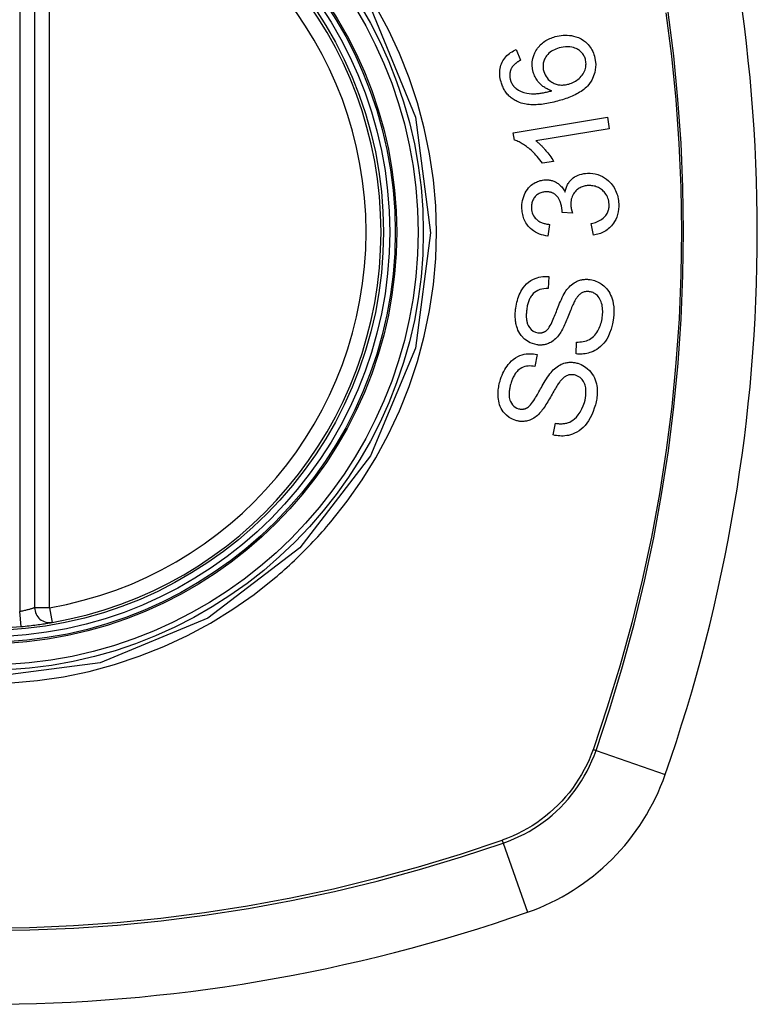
# Model space of a CAD drawing. Header units: inches. Extents: x 14 to 456, y 41 to 215.
# Tile 248 of 256: x 219.519 to 220.101, y 143.838 to 144.616. Entities that reach past the tile are written whole.
import ezdxf

# ---------------------------------------------------------------- set-up
doc = ezdxf.new("R2010")
doc.units = ezdxf.units.IN
doc.header["$MEASUREMENT"] = 0
doc.layers.add('Visible Edges(ANSI)', color=7, linetype='Continuous', lineweight=25)
doc.layers.add('Visible Tangent Edges(ANSI)', color=7, linetype='Continuous', lineweight=25)

msp = doc.modelspace()

# ---------------------------------------------------------------- linework, layer by layer
at = {"layer": 'Visible Edges(ANSI)'}
for p, q in [((219.53053, 144.74531), (219.53053, 144.15171)), ((219.91103, 144.59289), (219.91427, 144.5843)), ((219.90865, 144.5271), (219.98294, 144.53931)), ((219.98294, 144.53931), (219.98444, 144.53023)), ((219.90962, 144.52124), (219.90865, 144.5271)), ((219.98444, 144.53023), (219.92656, 144.52072)), ((219.94049, 144.50435), (219.93169, 144.50291)), ((219.9554, 144.46355), (219.94731, 144.46415)), ((219.9719, 144.44612), (219.97027, 144.45526)), ((219.93716, 144.45464), (219.93593, 144.44537)), ((219.9367, 144.41338), (219.93611, 144.40388)), ((219.95819, 144.35228), (219.9587, 144.36168)), ((219.92748, 144.35172), (219.92558, 144.3424)), ((219.94025, 144.28824), (219.94207, 144.29747))]:
    msp.add_line(p, q, dxfattribs=at)
at = {"layer": 'Visible Edges(ANSI)', "flags": 128}
for points in [[(219.92442, 144.57502), (219.92382, 144.57768), (219.92355, 144.58038), (219.92363, 144.58309), (219.92407, 144.58574), (219.92482, 144.58819), (219.92568, 144.59023), (219.9265, 144.59179), (219.92715, 144.59286), (219.9278, 144.59381), (219.92849, 144.59472), (219.92922, 144.59559), (219.92999, 144.59642), (219.93081, 144.59721), (219.93167, 144.59796), (219.93256, 144.59866), (219.93348, 144.59932), (219.93443, 144.59993), (219.93541, 144.6005), (219.93641, 144.60102), (219.93742, 144.6015), (219.93846, 144.60194), (219.93951, 144.60235), (219.94058, 144.60271), (219.94166, 144.60304)], [(219.94166, 144.60304), (219.94324, 144.60345), (219.94483, 144.60377), (219.94644, 144.60401), (219.94807, 144.60416), (219.9497, 144.60421), (219.95132, 144.60417), (219.95294, 144.60403), (219.95456, 144.6038), (219.95625, 144.60346), (219.95811, 144.60295), (219.96008, 144.60222), (219.96213, 144.60124), (219.96401, 144.60008), (219.96555, 144.59891), (219.96678, 144.59779), (219.96774, 144.59678), (219.96859, 144.59578), (219.96938, 144.59472), (219.97011, 144.59362), (219.97077, 144.59247), (219.97136, 144.59127), (219.97189, 144.59005), (219.97236, 144.58879), (219.97276, 144.58751)], [(219.96557, 144.58521), (219.96533, 144.58596), (219.96506, 144.58668), (219.96474, 144.58739), (219.96439, 144.58807), (219.96399, 144.58873), (219.96355, 144.58937), (219.96307, 144.58997), (219.96255, 144.59055), (219.96201, 144.59109), (219.96143, 144.59159), (219.96083, 144.59206), (219.9602, 144.5925), (219.95956, 144.5929), (219.9589, 144.59327), (219.95821, 144.59361), (219.95733, 144.59399), (219.95622, 144.59438), (219.95485, 144.59473), (219.95325, 144.59498), (219.95155, 144.59508), (219.94985, 144.59502), (219.94816, 144.59482), (219.94648, 144.5945), (219.94483, 144.59408)], [(219.89894, 144.56724), (219.8986, 144.56854), (219.89832, 144.56986), (219.8981, 144.57119), (219.89796, 144.57253), (219.89789, 144.57387), (219.89791, 144.5752), (219.89801, 144.57654), (219.8982, 144.57785), (219.89848, 144.57913), (219.89885, 144.58038), (219.8993, 144.5816), (219.89983, 144.5828), (219.90044, 144.58395), (219.90113, 144.58505), (219.90188, 144.58609), (219.9027, 144.58708), (219.90359, 144.58802), (219.90453, 144.58889), (219.90553, 144.5897), (219.90656, 144.59045), (219.90763, 144.59114), (219.90874, 144.59178), (219.90987, 144.59236), (219.91103, 144.59289)], [(219.94483, 144.59408), (219.94358, 144.59369), (219.94235, 144.59323), (219.94114, 144.59271), (219.93997, 144.59212), (219.93884, 144.59145), (219.93777, 144.59069), (219.93676, 144.58985), (219.93583, 144.58893), (219.93499, 144.58794), (219.93432, 144.58697), (219.93378, 144.58606), (219.93336, 144.58522), (219.93303, 144.58445), (219.93275, 144.58368), (219.93253, 144.58289), (219.93235, 144.58208), (219.93222, 144.58125), (219.93215, 144.58042), (219.93212, 144.57959), (219.93215, 144.57875), (219.93223, 144.57792), (219.93236, 144.57708), (219.93253, 144.57626), (219.93275, 144.57545)], [(219.97276, 144.58751), (219.97383, 144.58104), (219.97316, 144.57459), (219.9708, 144.56874), (219.96834, 144.56515), (219.9673, 144.56399), (219.96635, 144.56305), (219.96535, 144.56217), (219.96431, 144.56132), (219.96324, 144.56053), (219.96214, 144.55978), (219.96102, 144.55907), (219.95988, 144.5584), (219.95872, 144.55777), (219.95754, 144.55716), (219.95632, 144.55657), (219.9551, 144.55602), (219.95385, 144.55549), (219.95259, 144.55498), (219.95133, 144.5545), (219.95006, 144.55404), (219.94878, 144.55361), (219.94751, 144.5532), (219.94625, 144.55281), (219.94499, 144.55244)], [(219.91427, 144.5843), (219.91396, 144.58413), (219.91365, 144.58395), (219.91333, 144.58377), (219.91302, 144.58358), (219.91271, 144.58338), (219.9124, 144.58319), (219.91209, 144.58298), (219.91178, 144.58278), (219.91147, 144.58257), (219.91117, 144.58235), (219.91088, 144.58213), (219.91059, 144.58191), (219.9103, 144.58168), (219.91002, 144.58144), (219.90974, 144.58121), (219.90948, 144.58097), (219.90922, 144.58072), (219.90896, 144.58046), (219.90871, 144.5802), (219.90847, 144.57993), (219.90823, 144.57965), (219.90801, 144.57936), (219.90779, 144.57906), (219.90759, 144.57876)], [(219.95246, 144.56558), (219.95357, 144.56593), (219.95465, 144.56633), (219.9557, 144.5668), (219.95674, 144.56732), (219.95775, 144.5679), (219.95874, 144.56855), (219.95971, 144.56927), (219.96065, 144.57004), (219.96154, 144.57086), (219.96236, 144.57173), (219.96311, 144.57265), (219.96379, 144.57363), (219.96439, 144.57466), (219.96491, 144.57574), (219.96532, 144.57682), (219.96563, 144.57787), (219.96585, 144.57889), (219.966, 144.57985), (219.96607, 144.58076), (219.96609, 144.58166), (219.96605, 144.58256), (219.96595, 144.58345), (219.96579, 144.58434), (219.96557, 144.58521)], [(219.90759, 144.57876), (219.90738, 144.57839), (219.90718, 144.57801), (219.90699, 144.57762), (219.90682, 144.57723), (219.90665, 144.57684), (219.9065, 144.57643), (219.90637, 144.57602), (219.90625, 144.57561), (219.90614, 144.5752), (219.90605, 144.57478), (219.90597, 144.57436), (219.90591, 144.57394), (219.90586, 144.57351), (219.90583, 144.57309), (219.90582, 144.57266), (219.90582, 144.57222), (219.90583, 144.57179), (219.90586, 144.57135), (219.90591, 144.57091), (219.90597, 144.57048), (219.90605, 144.57005), (219.90614, 144.56962), (219.90624, 144.56919), (219.90635, 144.56877)], [(219.93906, 144.56025), (219.93833, 144.56049), (219.9376, 144.56075), (219.93688, 144.56103), (219.93617, 144.56133), (219.93547, 144.56166), (219.93478, 144.56202), (219.9341, 144.5624), (219.93343, 144.5628), (219.93276, 144.56325), (219.93209, 144.56373), (219.93142, 144.56426), (219.93076, 144.56484), (219.93009, 144.56547), (219.92943, 144.56615), (219.92877, 144.5669), (219.92813, 144.5677), (219.92752, 144.56852), (219.92695, 144.56938), (219.92642, 144.57026), (219.92594, 144.57116), (219.92549, 144.5721), (219.92509, 144.57306), (219.92473, 144.57403), (219.92442, 144.57502)], [(219.93275, 144.57545), (219.93321, 144.57407), (219.93379, 144.57274), (219.93449, 144.5715), (219.93531, 144.57034), (219.93625, 144.56927), (219.93726, 144.56834), (219.93827, 144.56757), (219.93921, 144.56695), (219.94005, 144.56648), (219.94082, 144.5661), (219.94161, 144.56577), (219.94241, 144.56548), (219.94323, 144.56525), (219.94406, 144.56506), (219.9449, 144.56492), (219.94575, 144.56482), (219.9466, 144.56478), (219.94744, 144.56477), (219.94829, 144.56481), (219.94913, 144.5649), (219.94997, 144.56502), (219.95081, 144.56517), (219.95164, 144.56536), (219.95246, 144.56558)], [(219.91238, 144.55147), (219.91158, 144.55183), (219.91079, 144.55222), (219.91002, 144.55263), (219.90926, 144.55307), (219.90851, 144.55355), (219.90778, 144.55405), (219.90707, 144.55458), (219.90638, 144.55514), (219.90572, 144.55573), (219.90508, 144.55635), (219.90447, 144.55699), (219.90388, 144.55766), (219.90332, 144.55835), (219.90278, 144.55908), (219.90227, 144.55982), (219.90179, 144.56058), (219.90134, 144.56136), (219.90091, 144.56216), (219.90052, 144.56297), (219.90015, 144.5638), (219.89981, 144.56465), (219.89949, 144.5655), (219.89921, 144.56637), (219.89894, 144.56724)], [(219.90635, 144.56877), (219.90645, 144.56844), (219.90656, 144.56811), (219.90667, 144.56778), (219.9068, 144.56745), (219.90693, 144.56713), (219.90707, 144.56681), (219.90721, 144.5665), (219.90737, 144.56619), (219.90753, 144.56588), (219.9077, 144.56558), (219.90788, 144.56529), (219.90807, 144.56499), (219.90826, 144.56471), (219.90846, 144.56443), (219.90867, 144.56416), (219.90888, 144.5639), (219.90911, 144.56364), (219.90933, 144.56339), (219.90957, 144.56315), (219.90981, 144.56291), (219.91006, 144.56268), (219.91031, 144.56246), (219.91058, 144.56224), (219.91084, 144.56203)], [(219.91084, 144.56203), (219.91277, 144.56073), (219.91484, 144.55969), (219.91701, 144.55891), (219.91923, 144.55836), (219.9213, 144.55803), (219.92311, 144.55788), (219.92457, 144.55785), (219.92561, 144.55787), (219.92644, 144.55791), (219.92728, 144.55797), (219.92812, 144.55805), (219.92897, 144.55815), (219.92983, 144.55826), (219.93069, 144.55839), (219.93155, 144.55853), (219.93241, 144.55869), (219.93326, 144.55886), (219.93411, 144.55903), (219.93496, 144.55922), (219.9358, 144.55941), (219.93663, 144.55961), (219.93746, 144.55982), (219.93827, 144.56003), (219.93906, 144.56025)], [(219.94499, 144.55244), (219.94358, 144.55204), (219.94216, 144.55166), (219.94073, 144.55131), (219.93931, 144.55097), (219.93788, 144.55066), (219.93646, 144.55037), (219.93503, 144.55011), (219.93362, 144.54988), (219.9322, 144.54968), (219.9308, 144.54951), (219.9294, 144.54938), (219.92801, 144.54927), (219.92664, 144.54921), (219.92527, 144.54918), (219.92392, 144.54919), (219.92259, 144.54925), (219.92128, 144.54934), (219.91998, 144.54948), (219.91868, 144.54967), (219.9174, 144.54991), (219.91612, 144.55021), (219.91486, 144.55057), (219.91361, 144.55099), (219.91238, 144.55147)], [(219.93169, 144.50291), (219.93066, 144.50437), (219.92963, 144.50575), (219.92861, 144.50704), (219.92759, 144.50826), (219.92657, 144.5094), (219.92557, 144.51047), (219.92458, 144.51147), (219.92361, 144.51241), (219.92265, 144.51328), (219.92171, 144.51409), (219.9208, 144.51484), (219.91991, 144.51554), (219.91905, 144.51619), (219.91821, 144.51679), (219.91741, 144.51734), (219.9166, 144.51787), (219.91577, 144.51839), (219.91493, 144.51889), (219.91407, 144.51936), (219.9132, 144.5198), (219.91232, 144.52022), (219.91143, 144.52059), (219.91053, 144.52094), (219.90962, 144.52124)], [(219.92656, 144.52072), (219.92709, 144.52031), (219.92761, 144.51989), (219.92812, 144.51945), (219.92863, 144.51901), (219.92914, 144.51855), (219.92963, 144.51808), (219.93013, 144.5176), (219.93061, 144.51712), (219.93109, 144.51663), (219.93156, 144.51614), (219.93203, 144.51564), (219.93248, 144.51513), (219.93293, 144.51463), (219.93337, 144.51412), (219.93387, 144.51354), (219.93446, 144.51284), (219.93512, 144.51203), (219.93584, 144.51113), (219.9366, 144.51014), (219.93739, 144.50908), (219.93819, 144.50796), (219.93898, 144.50679), (219.93975, 144.50558), (219.94049, 144.50435)], [(219.94954, 144.48022), (219.94969, 144.48101), (219.94988, 144.48178), (219.95009, 144.48255), (219.95033, 144.48331), (219.9506, 144.48405), (219.9509, 144.48478), (219.95123, 144.4855), (219.95159, 144.4862), (219.95199, 144.48689), (219.95242, 144.48755), (219.95287, 144.48818), (219.95336, 144.4888), (219.95387, 144.48938), (219.95445, 144.48997), (219.95517, 144.49064), (219.95606, 144.49136), (219.95712, 144.4921), (219.95837, 144.49282), (219.95977, 144.49348), (219.96123, 144.49402), (219.96272, 144.49444), (219.96424, 144.49474), (219.96578, 144.49495), (219.96733, 144.49507)], [(219.96733, 144.49507), (219.96935, 144.49508), (219.97137, 144.49493), (219.97337, 144.4946), (219.97533, 144.49408), (219.97723, 144.49338), (219.97906, 144.4925), (219.98081, 144.49145), (219.98237, 144.49031), (219.98374, 144.48915), (219.98491, 144.48802), (219.98588, 144.48696), (219.98672, 144.48594), (219.9875, 144.48487), (219.98822, 144.48375), (219.98889, 144.4826), (219.98948, 144.4814), (219.99002, 144.48016), (219.99048, 144.47889), (219.99087, 144.47761), (219.9912, 144.4763), (219.99147, 144.47497), (219.99168, 144.47363), (219.99182, 144.47228), (219.99192, 144.47092)], [(219.91547, 144.46702), (219.91544, 144.46866), (219.91551, 144.4703), (219.91569, 144.47192), (219.91597, 144.47352), (219.91636, 144.47509), (219.91686, 144.47664), (219.91745, 144.47815), (219.91814, 144.47958), (219.91892, 144.48096), (219.91979, 144.48226), (219.92077, 144.48348), (219.92181, 144.48459), (219.92288, 144.48555), (219.92394, 144.48637), (219.92499, 144.48706), (219.92599, 144.48764), (219.92694, 144.48812), (219.92789, 144.48854), (219.92885, 144.4889), (219.92983, 144.4892), (219.93082, 144.48945), (219.93182, 144.48964), (219.93284, 144.48977), (219.93387, 144.48985)], [(219.93387, 144.48985), (219.93455, 144.48987), (219.93524, 144.48986), (219.93593, 144.48982), (219.93662, 144.48976), (219.9373, 144.48966), (219.93798, 144.48954), (219.93865, 144.48939), (219.93932, 144.4892), (219.93997, 144.48899), (219.94062, 144.48875), (219.94128, 144.48847), (219.94196, 144.48815), (219.94266, 144.48777), (219.94337, 144.48734), (219.94409, 144.48684), (219.94481, 144.48629), (219.94553, 144.48566), (219.94621, 144.48498), (219.94686, 144.48427), (219.94747, 144.48352), (219.94804, 144.48274), (219.94857, 144.48192), (219.94907, 144.48108), (219.94954, 144.48022)], [(219.93413, 144.48036), (219.93337, 144.48031), (219.93261, 144.48021), (219.93185, 144.48007), (219.9311, 144.47988), (219.93037, 144.47963), (219.92966, 144.47935), (219.92897, 144.47901), (219.92831, 144.47862), (219.92767, 144.47818), (219.92706, 144.47769), (219.92647, 144.47715), (219.92592, 144.47657), (219.92541, 144.47595), (219.92494, 144.47529), (219.92452, 144.4746), (219.92415, 144.47389), (219.92383, 144.47315), (219.92356, 144.47239), (219.92335, 144.4716), (219.92318, 144.47081), (219.92307, 144.47), (219.923, 144.46918), (219.92298, 144.46836), (219.923, 144.46754)], [(219.94735, 144.46564), (219.94685, 144.46933), (219.94569, 144.47279), (219.94397, 144.4758), (219.94257, 144.47749), (219.94204, 144.47798), (219.94169, 144.47826), (219.94133, 144.47853), (219.94096, 144.47878), (219.94058, 144.47901), (219.94019, 144.47922), (219.93979, 144.47941), (219.93938, 144.47958), (219.93896, 144.47974), (219.93854, 144.47988), (219.93811, 144.48), (219.93767, 144.4801), (219.93724, 144.48018), (219.9368, 144.48025), (219.93636, 144.48031), (219.93591, 144.48034), (219.93547, 144.48037), (219.93502, 144.48038), (219.93458, 144.48038), (219.93413, 144.48036)], [(219.96795, 144.48531), (219.96711, 144.48525), (219.96626, 144.48515), (219.96543, 144.48502), (219.9646, 144.48483), (219.96379, 144.4846), (219.96299, 144.48432), (219.9622, 144.484), (219.96143, 144.48362), (219.96069, 144.48319), (219.95998, 144.48272), (219.9593, 144.48221), (219.95865, 144.48164), (219.95803, 144.48104), (219.95742, 144.48037), (219.95681, 144.4796), (219.95622, 144.47874), (219.95566, 144.47778), (219.95518, 144.47675), (219.95478, 144.47568), (219.95447, 144.47457), (219.95425, 144.47343), (219.95411, 144.47228), (219.95406, 144.47112), (219.95408, 144.46996)], [(219.98432, 144.47062), (219.98422, 144.47183), (219.98404, 144.47302), (219.98377, 144.4742), (219.98342, 144.47534), (219.98297, 144.47644), (219.98244, 144.47749), (219.98181, 144.4785), (219.98113, 144.47943), (219.98042, 144.48027), (219.97969, 144.48101), (219.97898, 144.48166), (219.97825, 144.48224), (219.9775, 144.48278), (219.97672, 144.48327), (219.97592, 144.48371), (219.97509, 144.4841), (219.97423, 144.48444), (219.97336, 144.48472), (219.97247, 144.48494), (219.97158, 144.48512), (219.97068, 144.48524), (219.96978, 144.48531), (219.96887, 144.48533), (219.96795, 144.48531)], [(219.97027, 144.45526), (219.97136, 144.45555), (219.97245, 144.45588), (219.97354, 144.45625), (219.97462, 144.45666), (219.97567, 144.45711), (219.97669, 144.45761), (219.97768, 144.45817), (219.97865, 144.45879), (219.97956, 144.45948), (219.98042, 144.46024), (219.98116, 144.46102), (219.98178, 144.46179), (219.98228, 144.46253), (219.98269, 144.46322), (219.98304, 144.4639), (219.98335, 144.46459), (219.98362, 144.4653), (219.98384, 144.46602), (219.98402, 144.46676), (219.98416, 144.46752), (219.98426, 144.46829), (219.98432, 144.46907), (219.98434, 144.46984), (219.98432, 144.47062)], [(219.99192, 144.47092), (219.99194, 144.46877), (219.99182, 144.46664), (219.99152, 144.46452), (219.99105, 144.46244), (219.99039, 144.46042), (219.98958, 144.45856), (219.9887, 144.45695), (219.98782, 144.45559), (219.98697, 144.45447), (219.98618, 144.45354), (219.98537, 144.45267), (219.98451, 144.45185), (219.98362, 144.45107), (219.98268, 144.45035), (219.98171, 144.44968), (219.9807, 144.44906), (219.97966, 144.44851), (219.9786, 144.44801), (219.97753, 144.44756), (219.97643, 144.44717), (219.97532, 144.44684), (219.97419, 144.44655), (219.97305, 144.44631), (219.9719, 144.44612)], [(219.93593, 144.44537), (219.93423, 144.44564), (219.93255, 144.44601), (219.93089, 144.44647), (219.92926, 144.44704), (219.92767, 144.44773), (219.92613, 144.44853), (219.9247, 144.44942), (219.92345, 144.45034), (219.92236, 144.45127), (219.92142, 144.45219), (219.92062, 144.45307), (219.9199, 144.45397), (219.91923, 144.4549), (219.91861, 144.45587), (219.91805, 144.45688), (219.91754, 144.45792), (219.91708, 144.459), (219.91669, 144.4601), (219.91635, 144.46121), (219.91607, 144.46235), (219.91585, 144.4635), (219.91567, 144.46466), (219.91555, 144.46584), (219.91547, 144.46702)], [(219.923, 144.46754), (219.92311, 144.46624), (219.92334, 144.46496), (219.92367, 144.46371), (219.92413, 144.46252), (219.92472, 144.46138), (219.92537, 144.46038), (219.92602, 144.45956), (219.92663, 144.45892), (219.92717, 144.45841), (219.92773, 144.45794), (219.92831, 144.45752), (219.92892, 144.45713), (219.92954, 144.45677), (219.93018, 144.45644), (219.93084, 144.45615), (219.93152, 144.45588), (219.9322, 144.45564), (219.9329, 144.45543), (219.9336, 144.45524), (219.93431, 144.45508), (219.93502, 144.45494), (219.93574, 144.45482), (219.93645, 144.45472), (219.93716, 144.45464)], [(219.94731, 144.46415), (219.94731, 144.46421), (219.94732, 144.46427), (219.94732, 144.46433), (219.94732, 144.4644), (219.94733, 144.46446), (219.94733, 144.46452), (219.94733, 144.46459), (219.94734, 144.46465), (219.94734, 144.46471), (219.94734, 144.46478), (219.94735, 144.46484), (219.94735, 144.4649), (219.94735, 144.46497), (219.94735, 144.46503), (219.94736, 144.46509), (219.94736, 144.46515), (219.94736, 144.46521), (219.94736, 144.46527), (219.94736, 144.46533), (219.94736, 144.4654), (219.94736, 144.46546), (219.94736, 144.46552), (219.94735, 144.46558), (219.94735, 144.46564)], [(219.95408, 144.46996), (219.95409, 144.46969), (219.95411, 144.46943), (219.95414, 144.46916), (219.95417, 144.46889), (219.9542, 144.46863), (219.95424, 144.46836), (219.95428, 144.4681), (219.95432, 144.46783), (219.95437, 144.46756), (219.95442, 144.46728), (219.95448, 144.46701), (219.95454, 144.46674), (219.9546, 144.46647), (219.95466, 144.4662), (219.95473, 144.46593), (219.9548, 144.46566), (219.95487, 144.46539), (219.95494, 144.46512), (219.95502, 144.46485), (219.95509, 144.46459), (219.95517, 144.46432), (219.95525, 144.46407), (219.95532, 144.46381), (219.9554, 144.46355)], [(219.91058, 144.38853), (219.91082, 144.39006), (219.9111, 144.39158), (219.91144, 144.39309), (219.91183, 144.39458), (219.91228, 144.39605), (219.91279, 144.3975), (219.91336, 144.39892), (219.91399, 144.40032), (219.91468, 144.40168), (219.91547, 144.40304), (219.91644, 144.4045), (219.91763, 144.40603), (219.91905, 144.40757), (219.92072, 144.40903), (219.92246, 144.41025), (219.92418, 144.41122), (219.92584, 144.41196), (219.92741, 144.41252), (219.92894, 144.41293), (219.93047, 144.41324), (219.93202, 144.41343), (219.93357, 144.41351), (219.93513, 144.41349), (219.9367, 144.41338)], [(219.9495, 144.40096), (219.95024, 144.40206), (219.95103, 144.40312), (219.95186, 144.40415), (219.95274, 144.40514), (219.95366, 144.40607), (219.95463, 144.40694), (219.95565, 144.40774), (219.95669, 144.40845), (219.95769, 144.40905), (219.95865, 144.40954), (219.95956, 144.40994), (219.96041, 144.41026), (219.96121, 144.41051), (219.96195, 144.41071), (219.96269, 144.41088), (219.96343, 144.41101), (219.96417, 144.41111), (219.96491, 144.41119), (219.96565, 144.41123), (219.9664, 144.41125), (219.96715, 144.41123), (219.96789, 144.41119), (219.96864, 144.41113), (219.96939, 144.41103)], [(219.96939, 144.41103), (219.97056, 144.41083), (219.97171, 144.41057), (219.97285, 144.41023), (219.97397, 144.40983), (219.97507, 144.40936), (219.97613, 144.40882), (219.97717, 144.40823), (219.97817, 144.40757), (219.97916, 144.40683), (219.98016, 144.406), (219.98117, 144.40506), (219.98216, 144.404), (219.98312, 144.40281), (219.98401, 144.40151), (219.98482, 144.40016), (219.98552, 144.39875), (219.98614, 144.39729), (219.98668, 144.39578), (219.98717, 144.3941), (219.98764, 144.39197), (219.988, 144.38939), (219.98817, 144.38643), (219.98809, 144.38343), (219.98778, 144.38045)], [(219.93611, 144.40388), (219.93448, 144.40388), (219.93284, 144.40376), (219.93122, 144.4035), (219.92964, 144.40308), (219.92812, 144.40249), (219.92666, 144.40171), (219.9254, 144.40082), (219.92442, 144.39994), (219.92371, 144.39917), (219.92319, 144.39852), (219.92272, 144.39786), (219.92228, 144.39716), (219.92188, 144.39645), (219.92151, 144.39571), (219.92117, 144.39495), (219.92087, 144.39418), (219.92059, 144.3934), (219.92034, 144.3926), (219.92011, 144.3918), (219.9199, 144.39099), (219.91972, 144.39017), (219.91956, 144.38936), (219.91942, 144.38854), (219.91929, 144.38771)], [(219.93506, 144.37095), (219.93573, 144.37162), (219.93641, 144.37247), (219.93709, 144.37348), (219.93778, 144.37463), (219.93844, 144.37587), (219.93908, 144.37716), (219.93969, 144.37845), (219.94024, 144.37971), (219.94076, 144.38093), (219.94126, 144.38213), (219.94173, 144.38332), (219.94219, 144.38451), (219.94266, 144.38571), (219.94313, 144.38694), (219.94362, 144.3882), (219.94413, 144.38951), (219.94468, 144.39087), (219.94527, 144.3923), (219.94592, 144.39381), (219.9466, 144.39535), (219.94731, 144.39689), (219.94804, 144.39837), (219.94878, 144.39974), (219.9495, 144.40096)], [(219.96891, 144.40146), (219.96821, 144.40154), (219.96751, 144.40157), (219.96681, 144.40156), (219.96611, 144.4015), (219.96541, 144.40139), (219.96473, 144.40123), (219.96406, 144.40102), (219.96342, 144.40077), (219.96285, 144.40049), (219.96231, 144.40019), (219.96182, 144.39987), (219.96137, 144.39953), (219.96094, 144.39918), (219.96054, 144.3988), (219.96014, 144.3984), (219.95976, 144.39799), (219.9594, 144.39755), (219.95905, 144.3971), (219.95871, 144.39664), (219.95838, 144.39617), (219.95807, 144.39568), (219.95777, 144.3952), (219.95749, 144.39471), (219.95721, 144.39421)], [(219.97894, 144.38123), (219.97909, 144.38246), (219.9792, 144.3837), (219.97926, 144.38494), (219.97927, 144.38618), (219.97923, 144.38742), (219.97913, 144.38866), (219.97896, 144.38989), (219.97873, 144.39109), (219.97844, 144.39228), (219.97808, 144.39344), (219.97764, 144.39457), (219.97711, 144.39565), (219.97649, 144.39668), (219.97578, 144.39761), (219.97505, 144.39841), (219.97432, 144.39907), (219.97361, 144.3996), (219.97296, 144.40003), (219.97232, 144.40039), (219.97167, 144.40069), (219.971, 144.40095), (219.97032, 144.40117), (219.96962, 144.40134), (219.96891, 144.40146)], [(219.95721, 144.39421), (219.95685, 144.39355), (219.95647, 144.39278), (219.95607, 144.39192), (219.95564, 144.39096), (219.9552, 144.38994), (219.95474, 144.38884), (219.95426, 144.38769), (219.95377, 144.38648), (219.95327, 144.38525), (219.95276, 144.38398), (219.95224, 144.3827), (219.95171, 144.3814), (219.95118, 144.38011), (219.95065, 144.37884), (219.95012, 144.37758), (219.94959, 144.37635), (219.94906, 144.37517), (219.94853, 144.37402), (219.94798, 144.37287), (219.94741, 144.37173), (219.94682, 144.37063), (219.94622, 144.36957), (219.94561, 144.36859), (219.945, 144.3677)], [(219.92739, 144.35944), (219.92201, 144.36102), (219.91741, 144.36404), (219.91483, 144.36678), (219.91379, 144.3683), (219.91298, 144.36974), (219.91234, 144.37112), (219.91184, 144.37242), (219.91146, 144.37358), (219.91118, 144.37458), (219.91097, 144.37549), (219.91077, 144.3764), (219.91061, 144.37732), (219.91047, 144.37824), (219.91036, 144.37916), (219.91028, 144.3801), (219.91022, 144.38103), (219.91018, 144.38197), (219.91017, 144.38291), (219.91018, 144.38385), (219.91022, 144.38479), (219.91028, 144.38573), (219.91036, 144.38666), (219.91046, 144.3876), (219.91058, 144.38853)], [(219.91929, 144.38771), (219.91921, 144.38706), (219.91913, 144.3864), (219.91906, 144.38574), (219.919, 144.38508), (219.91896, 144.38442), (219.91892, 144.38376), (219.9189, 144.3831), (219.9189, 144.38244), (219.9189, 144.38177), (219.91893, 144.38111), (219.91897, 144.38044), (219.91904, 144.37978), (219.91912, 144.37913), (219.91923, 144.37848), (219.91936, 144.37783), (219.91952, 144.37719), (219.9197, 144.37656), (219.91993, 144.37591), (219.92042, 144.37481), (219.92135, 144.37327), (219.92268, 144.37167), (219.92426, 144.37038), (219.92608, 144.36948), (219.92804, 144.36899)], [(219.98778, 144.38045), (219.98701, 144.3761), (219.98595, 144.37195), (219.98475, 144.36855), (219.98355, 144.3659), (219.98244, 144.36392), (219.98137, 144.3623), (219.9802, 144.36078), (219.97892, 144.35936), (219.97753, 144.35804), (219.97604, 144.35685), (219.97454, 144.35583), (219.97306, 144.35498), (219.97163, 144.35428), (219.97026, 144.35372), (219.969, 144.35328), (219.96781, 144.35293), (219.96662, 144.35265), (219.96543, 144.35243), (219.96423, 144.35227), (219.96303, 144.35216), (219.96182, 144.35211), (219.96061, 144.35212), (219.9594, 144.35218), (219.95819, 144.35228)], [(219.9587, 144.36168), (219.95998, 144.36168), (219.96128, 144.36174), (219.96257, 144.36186), (219.96385, 144.36206), (219.96512, 144.36233), (219.96636, 144.36269), (219.96757, 144.36314), (219.96872, 144.36369), (219.96984, 144.36436), (219.97092, 144.36516), (219.97197, 144.3661), (219.97294, 144.36712), (219.97382, 144.3682), (219.97461, 144.36931), (219.97531, 144.37044), (219.97594, 144.37156), (219.9765, 144.37269), (219.977, 144.37385), (219.97745, 144.37503), (219.97785, 144.37624), (219.9782, 144.37747), (219.97849, 144.37871), (219.97874, 144.37997), (219.97894, 144.38123)], [(219.92804, 144.36899), (219.92835, 144.36895), (219.92866, 144.36892), (219.92897, 144.3689), (219.92928, 144.36889), (219.92959, 144.36889), (219.9299, 144.3689), (219.93022, 144.36892), (219.93053, 144.36895), (219.93084, 144.36899), (219.93115, 144.36904), (219.93145, 144.36911), (219.93175, 144.36918), (219.93206, 144.36927), (219.93236, 144.36937), (219.93265, 144.36948), (219.93294, 144.36961), (219.93322, 144.36974), (219.9335, 144.36988), (219.93377, 144.37003), (219.93404, 144.3702), (219.9343, 144.37037), (219.93456, 144.37055), (219.93482, 144.37075), (219.93506, 144.37095)], [(219.945, 144.3677), (219.94429, 144.36675), (219.94354, 144.36583), (219.94275, 144.36495), (219.94191, 144.36412), (219.94104, 144.36334), (219.94012, 144.36261), (219.93917, 144.36194), (219.93824, 144.36138), (219.93735, 144.36092), (219.93651, 144.36054), (219.93572, 144.36024), (219.935, 144.36), (219.93435, 144.35982), (219.93373, 144.35966), (219.9331, 144.35953), (219.93247, 144.35943), (219.93184, 144.35935), (219.9312, 144.3593), (219.93057, 144.35926), (219.92993, 144.35926), (219.9293, 144.35927), (219.92866, 144.35931), (219.92802, 144.35936), (219.92739, 144.35944)], [(219.89815, 144.33076), (219.89864, 144.33234), (219.89917, 144.33392), (219.89977, 144.33546), (219.90042, 144.33698), (219.90114, 144.33847), (219.90192, 144.33992), (219.90276, 144.34133), (219.90368, 144.34269), (219.90467, 144.34402), (219.90581, 144.34536), (219.90712, 144.34669), (219.90862, 144.34798), (219.91031, 144.34919), (219.9121, 144.35021), (219.91386, 144.351), (219.91557, 144.35157), (219.91718, 144.35198), (219.91868, 144.35224), (219.92016, 144.3524), (219.92163, 144.35245), (219.9231, 144.35241), (219.92457, 144.35227), (219.92602, 144.35204), (219.92748, 144.35172)], [(219.92558, 144.3424), (219.92428, 144.34259), (219.92296, 144.34271), (219.92165, 144.34274), (219.92033, 144.34268), (219.91902, 144.34251), (219.91774, 144.34222), (219.91649, 144.34181), (219.91529, 144.34127), (219.91415, 144.34062), (219.91318, 144.33992), (219.91235, 144.3392), (219.91165, 144.33849), (219.91105, 144.3378), (219.91049, 144.33708), (219.90997, 144.33633), (219.90948, 144.33554), (219.90903, 144.33474), (219.90861, 144.33391), (219.90822, 144.33308), (219.90786, 144.33223), (219.90753, 144.33137), (219.90722, 144.33049), (219.90694, 144.32961), (219.90667, 144.32873)], [(219.93843, 144.33764), (219.93931, 144.33863), (219.94024, 144.33957), (219.9412, 144.34047), (219.9422, 144.34132), (219.94324, 144.34211), (219.94432, 144.34284), (219.94544, 144.3435), (219.94655, 144.34405), (219.94762, 144.3445), (219.94863, 144.34485), (219.94958, 144.34512), (219.95048, 144.34532), (219.9513, 144.34547), (219.95207, 144.34556), (219.95282, 144.34563), (219.95358, 144.34566), (219.95433, 144.34566), (219.95508, 144.34563), (219.95583, 144.34557), (219.95657, 144.34548), (219.95731, 144.34537), (219.95805, 144.34522), (219.95879, 144.34505), (219.95952, 144.34485)], [(219.95952, 144.34485), (219.96228, 144.34384), (219.96487, 144.34243), (219.9671, 144.34077), (219.96881, 144.33914), (219.97002, 144.33774), (219.97102, 144.33637), (219.97191, 144.33491), (219.97268, 144.33338), (219.97334, 144.33178), (219.97387, 144.33018), (219.97427, 144.3286), (219.97457, 144.32708), (219.97477, 144.32564), (219.97489, 144.32429), (219.97495, 144.32304), (219.97497, 144.3218), (219.97493, 144.32056), (219.97485, 144.31932), (219.97472, 144.31809), (219.97455, 144.31686), (219.97434, 144.31563), (219.97409, 144.31442), (219.9738, 144.31321), (219.97348, 144.31201)], [(219.91075, 144.29961), (219.90793, 144.30066), (219.90531, 144.30214), (219.90318, 144.30383), (219.90165, 144.30538), (219.90063, 144.30662), (219.89977, 144.30788), (219.89902, 144.30921), (219.89837, 144.31061), (219.89783, 144.31206), (219.89741, 144.31353), (219.89709, 144.31498), (219.89686, 144.31639), (219.89672, 144.31777), (219.89664, 144.31908), (219.89662, 144.32032), (219.89664, 144.3215), (219.8967, 144.32267), (219.89679, 144.32384), (219.89693, 144.32501), (219.89711, 144.32617), (219.89732, 144.32733), (219.89757, 144.32848), (219.89784, 144.32962), (219.89815, 144.33076)], [(219.91995, 144.30993), (219.9207, 144.31049), (219.92147, 144.31123), (219.92228, 144.31212), (219.9231, 144.31314), (219.92393, 144.31427), (219.92474, 144.31545), (219.92553, 144.31665), (219.92627, 144.31784), (219.92697, 144.319), (219.92763, 144.32013), (219.92827, 144.32125), (219.9289, 144.32237), (219.92953, 144.32351), (219.93017, 144.32466), (219.93083, 144.32584), (219.93152, 144.32706), (219.93225, 144.32833), (219.93303, 144.32965), (219.93387, 144.33105), (219.93476, 144.33248), (219.93568, 144.3339), (219.93661, 144.33527), (219.93753, 144.33653), (219.93843, 144.33764)], [(219.95772, 144.33544), (219.957, 144.33562), (219.95627, 144.33576), (219.95554, 144.33584), (219.9548, 144.33587), (219.95407, 144.33585), (219.95333, 144.33577), (219.95261, 144.33563), (219.95195, 144.33545), (219.95133, 144.33524), (219.95077, 144.335), (219.95025, 144.33474), (219.94977, 144.33446), (219.94933, 144.33417), (219.94889, 144.33385), (219.94847, 144.33352), (219.94805, 144.33316), (219.94765, 144.33279), (219.94725, 144.33241), (219.94687, 144.33201), (219.9465, 144.3316), (219.94614, 144.33118), (219.94579, 144.33076), (219.94545, 144.33033), (219.94512, 144.32989)], [(219.96483, 144.31401), (219.96529, 144.31575), (219.96565, 144.31752), (219.9659, 144.3193), (219.96604, 144.32109), (219.96606, 144.32275), (219.96597, 144.32421), (219.96582, 144.32544), (219.96562, 144.32649), (219.96537, 144.3275), (219.96505, 144.32849), (219.96465, 144.32945), (219.96417, 144.33037), (219.96362, 144.33123), (219.96305, 144.33197), (219.96247, 144.3326), (219.96192, 144.33312), (219.96143, 144.33354), (219.96095, 144.3339), (219.96044, 144.33424), (219.95993, 144.33454), (219.9594, 144.33481), (219.95885, 144.33505), (219.95829, 144.33526), (219.95772, 144.33544)], [(219.90667, 144.32873), (219.90647, 144.32802), (219.90629, 144.32731), (219.90611, 144.32659), (219.90595, 144.32587), (219.90581, 144.32515), (219.90567, 144.32442), (219.90556, 144.32369), (219.90547, 144.32296), (219.90539, 144.32223), (219.90534, 144.32149), (219.90531, 144.32075), (219.90531, 144.32001), (219.90533, 144.31927), (219.9054, 144.31854), (219.9055, 144.31778), (219.90568, 144.31687), (219.90599, 144.31579), (219.90648, 144.31458), (219.90716, 144.31329), (219.908, 144.3121), (219.90899, 144.31105), (219.91013, 144.31016), (219.91138, 144.30947), (219.91272, 144.30898)], [(219.94512, 144.32989), (219.94468, 144.32929), (219.94419, 144.32858), (219.94367, 144.32778), (219.94312, 144.3269), (219.94254, 144.32595), (219.94193, 144.32493), (219.9413, 144.32386), (219.94065, 144.32274), (219.93998, 144.32158), (219.9393, 144.3204), (219.93861, 144.31921), (219.93791, 144.318), (219.93721, 144.31679), (219.9365, 144.3156), (219.9358, 144.31443), (219.9351, 144.31328), (219.93441, 144.31218), (219.93372, 144.31111), (219.93302, 144.31005), (219.93229, 144.309), (219.93155, 144.30799), (219.93081, 144.30703), (219.93007, 144.30614), (219.92934, 144.30534)], [(219.91272, 144.30898), (219.91302, 144.30889), (219.91333, 144.30882), (219.91363, 144.30876), (219.91394, 144.3087), (219.91425, 144.30866), (219.91456, 144.30862), (219.91488, 144.3086), (219.91519, 144.30859), (219.9155, 144.30859), (219.91581, 144.3086), (219.91613, 144.30862), (219.91644, 144.30865), (219.91675, 144.3087), (219.91706, 144.30875), (219.91736, 144.30882), (219.91767, 144.3089), (219.91796, 144.309), (219.91826, 144.3091), (219.91855, 144.30921), (219.91884, 144.30934), (219.91912, 144.30947), (219.9194, 144.30961), (219.91968, 144.30977), (219.91995, 144.30993)], [(219.97348, 144.31201), (219.97265, 144.30935), (219.97171, 144.30672), (219.97062, 144.30414), (219.96939, 144.30165), (219.96806, 144.29938), (219.96671, 144.29743), (219.96535, 144.29574), (219.96389, 144.2942), (219.96233, 144.2928), (219.96066, 144.29155), (219.95888, 144.29044), (219.95711, 144.28955), (219.95539, 144.28884), (219.95375, 144.28831), (219.95221, 144.28793), (219.95081, 144.28767), (219.94947, 144.28749), (219.94815, 144.28739), (219.94682, 144.28737), (219.9455, 144.28741), (219.94418, 144.28752), (219.94287, 144.2877), (219.94156, 144.28793), (219.94025, 144.28824)], [(219.94207, 144.29747), (219.94279, 144.29736), (219.94352, 144.29727), (219.94425, 144.2972), (219.94499, 144.29715), (219.94572, 144.29711), (219.94646, 144.29711), (219.94719, 144.29712), (219.94792, 144.29716), (219.94865, 144.29723), (219.94938, 144.29733), (219.9501, 144.29746), (219.95082, 144.29762), (219.95153, 144.29782), (219.95231, 144.29807), (219.95327, 144.29847), (219.95439, 144.29905), (219.95564, 144.29987), (219.95701, 144.30095), (219.95848, 144.30238), (219.96001, 144.30418), (219.96152, 144.30635), (219.96286, 144.30879), (219.96396, 144.31136), (219.96483, 144.31401)], [(219.92934, 144.30534), (219.92851, 144.3045), (219.92764, 144.30369), (219.92673, 144.30293), (219.9258, 144.30223), (219.92483, 144.30157), (219.92382, 144.30098), (219.92278, 144.30046), (219.92179, 144.30003), (219.92085, 144.29969), (219.91997, 144.29944), (219.91915, 144.29925), (219.91841, 144.29911), (219.91773, 144.29901), (219.91709, 144.29895), (219.91645, 144.29891), (219.9158, 144.29889), (219.91516, 144.2989), (219.91453, 144.29893), (219.91389, 144.29899), (219.91326, 144.29907), (219.91263, 144.29917), (219.912, 144.2993), (219.91137, 144.29944), (219.91075, 144.29961)], [(219.5198, 144.13683), (219.52139, 144.13698), (219.52298, 144.13714), (219.52456, 144.1373), (219.52611, 144.13747), (219.52765, 144.13765), (219.52914, 144.13783), (219.53061, 144.13801), (219.53202, 144.13819), (219.53339, 144.13838), (219.5347, 144.13856), (219.53594, 144.13874), (219.53712, 144.13891), (219.53822, 144.13907), (219.53924, 144.13923), (219.54018, 144.13938), (219.54103, 144.13951), (219.5418, 144.13964), (219.54246, 144.13975), (219.54303, 144.13984), (219.5435, 144.13992), (219.54387, 144.13999), (219.54413, 144.14003), (219.54429, 144.14006), (219.54435, 144.14007)]]:
    msp.add_lwpolyline(points, dxfattribs=at)
at = {"layer": 'Visible Edges(ANSI)'}
for radius in [0.31988, 0.31496]:
    msp.add_circle((219.49116, 144.44851), radius, dxfattribs=at)
for centre, radius, start, end in [((218.80218, 144.44851), 1.29921, 340.73366, 19.26634), ((219.49116, 144.44851), 0.31299, 279.78402, 80.21598), ((219.54234, 144.15171), 0.01181, 180, 279.78402), ((219.49116, 144.44851), 0.31299, 264.74991, 275.25009), ((219.86139, 144.07828), 0.17717, 289.26634, 340.73366), ((219.49116, 145.13748), 1.29921, 250.73366, 289.26634)]:
    msp.add_arc(centre, radius, start, end, dxfattribs=at)
at = {"layer": 'Visible Tangent Edges(ANSI)'}
for p, q in [((219.51872, 144.74842), (219.51872, 144.14859)), ((219.54234, 144.15171), (219.54234, 144.74531)), ((219.54234, 144.15171), (219.53053, 144.15171)), ((219.54234, 144.15171), (219.54435, 144.14007)), ((219.5198, 144.13683), (219.51872, 144.14859)), ((219.97188, 144.04017), (219.97171, 144.0397)), ((219.97398, 144.03892), (220.02863, 144.01982)), ((219.89997, 143.96795), (219.89949, 143.96778)), ((219.90074, 143.96569), (219.91985, 143.91103))]:
    msp.add_line(p, q, dxfattribs=at)
at = {"layer": 'Visible Tangent Edges(ANSI)', "flags": 128}
for points in [[(219.76462, 144.21963), (219.77741, 144.23582), (219.78925, 144.25271), (219.80008, 144.27025), (219.8099, 144.28846), (219.81867, 144.30728), (219.82636, 144.3266), (219.83292, 144.34632), (219.83833, 144.36635), (219.84253, 144.38658), (219.84553, 144.40701), (219.84733, 144.42766), (219.84794, 144.44844), (219.84735, 144.46923), (219.84554, 144.48994), (219.84253, 144.51045), (219.83832, 144.53075), (219.83294, 144.55076), (219.82641, 144.57042), (219.81875, 144.58968), (219.80997, 144.60847), (219.80011, 144.62673)], [(219.79637, 144.62464), (219.83148, 144.53947), (219.84336, 144.44805), (219.83127, 144.35687), (219.79595, 144.27167), (219.74012, 144.19899), (219.66735, 144.14333), (219.58227, 144.10825), (219.49086, 144.09628), (219.3996, 144.10834), (219.31449, 144.14364), (219.24163, 144.19955), (219.18595, 144.27238), (219.15086, 144.35751), (219.13893, 144.44892), (219.15101, 144.54016), (219.18634, 144.62528)], [(220.02922, 144.62195), (220.03361, 144.58759), (220.03704, 144.5531), (220.03951, 144.51853), (220.04099, 144.48392), (220.0415, 144.44929), (220.04104, 144.41465), (220.03959, 144.38), (220.03717, 144.34535), (220.03377, 144.31072), (220.02938, 144.27618), (220.02402, 144.24177), (220.01769, 144.20752), (220.0104, 144.17348), (220.00216, 144.13968), (219.99298, 144.10618), (219.98288, 144.073), (219.97188, 144.04017)], [(219.97398, 144.03892), (219.98493, 144.07187), (219.99498, 144.10518), (220.0041, 144.1388), (220.01229, 144.17271), (220.01953, 144.20686), (220.02582, 144.24121), (220.03113, 144.27573), (220.03548, 144.31037), (220.03885, 144.34508), (220.04126, 144.37983), (220.04268, 144.41456), (220.04314, 144.44929), (220.04264, 144.48401), (220.04117, 144.51871), (220.03873, 144.55337), (220.03533, 144.58795), (220.03097, 144.6224)], [(219.72003, 144.17505), (219.72204, 144.17675), (219.72403, 144.17846), (219.72602, 144.18018), (219.72799, 144.18192), (219.72995, 144.18368), (219.73189, 144.18545), (219.73382, 144.18723), (219.73574, 144.18903), (219.73765, 144.19084), (219.73954, 144.19266), (219.74142, 144.1945), (219.74329, 144.19636), (219.74514, 144.19822), (219.74698, 144.2001), (219.74881, 144.202), (219.75062, 144.2039), (219.75242, 144.20582), (219.7542, 144.20776), (219.75597, 144.2097), (219.75773, 144.21166), (219.75947, 144.21364), (219.7612, 144.21562), (219.76292, 144.21762), (219.76462, 144.21963)], [(219.51203, 144.09231), (219.53271, 144.09415), (219.55324, 144.09719), (219.57354, 144.10141), (219.59356, 144.10679), (219.61322, 144.11332), (219.63247, 144.12098), (219.65124, 144.12975), (219.66944, 144.13959), (219.68701, 144.15044), (219.70388, 144.16227), (219.72003, 144.17505)], [(219.53053, 144.15171), (219.5305, 144.1517), (219.53043, 144.15167), (219.5303, 144.15163), (219.53012, 144.15157), (219.5299, 144.15149), (219.52962, 144.1514), (219.5293, 144.15129), (219.52893, 144.15117), (219.52852, 144.15104), (219.52807, 144.1509), (219.52758, 144.15075), (219.52705, 144.15059), (219.52648, 144.15042), (219.52589, 144.15025), (219.52526, 144.15008), (219.5246, 144.1499), (219.52392, 144.14973), (219.52321, 144.14955), (219.52249, 144.14938), (219.52176, 144.14921), (219.52101, 144.14905), (219.52025, 144.14889), (219.51949, 144.14873), (219.51872, 144.14859)], [(219.97171, 144.0397), (219.97017, 144.03561), (219.96848, 144.03157), (219.96664, 144.02761), (219.96465, 144.02371), (219.96253, 144.01989), (219.96026, 144.01616), (219.95786, 144.01251), (219.95533, 144.00895), (219.95267, 144.00549), (219.94988, 144.00213), (219.94697, 143.99887), (219.94394, 143.99573), (219.94079, 143.9927), (219.93754, 143.98979), (219.93418, 143.987), (219.93072, 143.98433), (219.92716, 143.9818), (219.92351, 143.9794), (219.91977, 143.97713), (219.91596, 143.97501), (219.91206, 143.97302), (219.90809, 143.97118), (219.90406, 143.96949), (219.89997, 143.96795)], [(219.90074, 143.96569), (219.90494, 143.96722), (219.90907, 143.96892), (219.91314, 143.97076), (219.91713, 143.97276), (219.92105, 143.97491), (219.92488, 143.97721), (219.92862, 143.97965), (219.93227, 143.98223), (219.93581, 143.98494), (219.93925, 143.98779), (219.94259, 143.99076), (219.94581, 143.99386), (219.9489, 143.99708), (219.95188, 144.00041), (219.95472, 144.00385), (219.95744, 144.0074), (219.96001, 144.01105), (219.96245, 144.01479), (219.96475, 144.01862), (219.9669, 144.02254), (219.9689, 144.02653), (219.97075, 144.0306), (219.97244, 144.03473), (219.97398, 144.03892)], [(219.89949, 143.96778), (219.8667, 143.95679), (219.83362, 143.94672), (219.80026, 143.93758), (219.76665, 143.92938), (219.73282, 143.92211), (219.6988, 143.9158), (219.6646, 143.91045), (219.63024, 143.90605), (219.59576, 143.90262), (219.56118, 143.90016), (219.52657, 143.89867), (219.49194, 143.89816)], [(219.49194, 143.89652), (219.52666, 143.89703), (219.56136, 143.8985), (219.59602, 143.90093), (219.6306, 143.90433), (219.66506, 143.90869), (219.69935, 143.914), (219.73347, 143.92027), (219.76742, 143.92748), (219.80114, 143.93563), (219.83462, 143.94472), (219.86783, 143.95475), (219.90074, 143.96569)]]:
    msp.add_lwpolyline(points, dxfattribs=at)
at = {"layer": 'Visible Tangent Edges(ANSI)'}
for radius in [0.34636, 0.34222, 0.32539, 0.3242]:
    msp.add_circle((219.49116, 144.44851), radius, dxfattribs=at)
msp.add_arc((219.49116, 144.44851), 0.30118, 279.78402, 80.21598, dxfattribs=at)
for centre, major_axis, start_param, end_param in [((219.96933, 144.04055), (-0.00931, 0.00321), 1.830918, 2.094625), ((219.89912, 143.97034), (-0.00321, 0.00931), 4.18856, 4.452267)]:
    msp.add_ellipse(centre, major_axis=major_axis, ratio=0.002592, start_param=start_param, end_param=end_param, dxfattribs=at)

doc.saveas('drawing.dxf')
